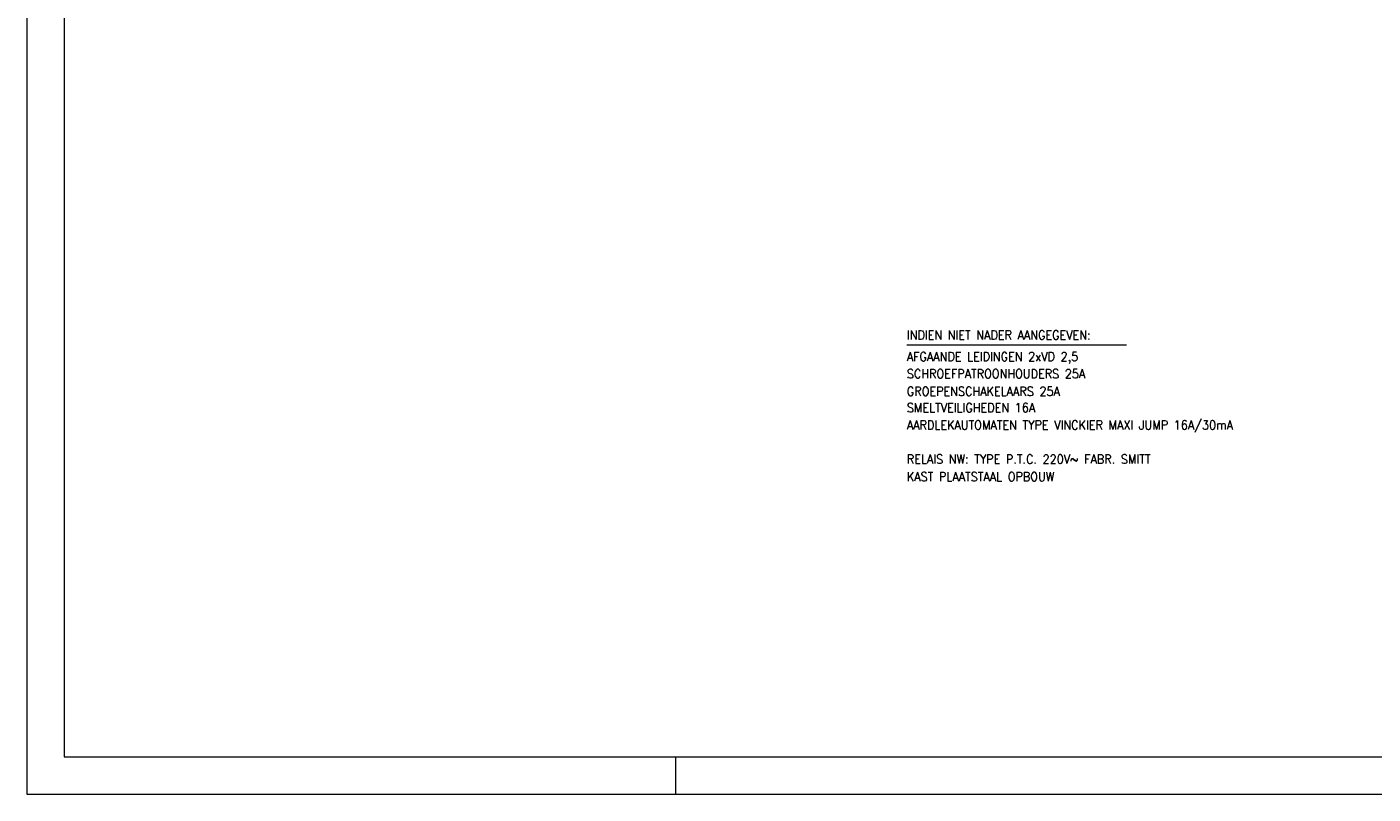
# Model space of a CAD drawing. Header units: metres. Extents: x 0 to 59.4, y 0 to 42.
# Tile 1 of 3: x 0 to 36.1, y 0 to 20.6. Entities that reach past the tile are written whole.
import ezdxf

# ---------------------------------------------------------------- set-up
doc = ezdxf.new("R2010")
doc.units = ezdxf.units.M
doc.header["$MEASUREMENT"] = 0
doc.layers.add('Level 1', color=1, linetype='Continuous', lineweight=0)
doc.styles.add('Style-STANDARD', font='STANDARD.shx')

# ---------------------------------------------------------------- blocks, each defined once
blk = doc.blocks.new('A2')
at = {"layer": 'Level 1', "color": 1, "linetype": 'Continuous', "lineweight": 0}
for p, q in [((0, 4.2), (0, 0)), ((1.74, 0), (1.74, 0.1)), ((0, 0), (5.94, 0))]:
    blk.add_line(p, q, dxfattribs=at)
at = {"layer": 'Level 1', "color": 140, "linetype": 'Continuous', "lineweight": 0}
blk.add_3dface([(0.1, 0.1), (5.84, 0.1), (5.84, 4.1), (0.1, 4.1)], dxfattribs=at)

msp = doc.modelspace()

# ---------------------------------------------------------------- linework, layer by layer
at = {"layer": 'Level 1', "color": 1, "linetype": 'Continuous', "lineweight": 0}
msp.add_line((23.587, 12.048), (29.481, 12.048), dxfattribs=at)

# ---------------------------------------------------------------- block references
at = {"layer": 'Level 1', "color": 140, "linetype": 'Continuous', "lineweight": 0, "xscale": 10, "yscale": 10, "zscale": 10}
msp.add_blockref('A2', (0, 0), dxfattribs=at)

# ---------------------------------------------------------------- texts
at = {"layer": 'Level 1', "color": 1, "linetype": 'Continuous', "lineweight": 0, "style": 'Style-STANDARD'}
for s, p in [('INDIEN NIET NADER AANGEGEVEN:', (23.591, 12.189)), ('AFGAANDE LEIDINGEN 2xVD 2,5', (23.591, 11.611)), ('SCHROEFPATROONHOUDERS 25A', (23.591, 11.15)), ('GROEPENSCHAKELAARS 25A', (23.591, 10.681)), ('SMELTVEILIGHEDEN 16A', (23.591, 10.243)), ('AARDLEKAUTOMATEN TYPE VINCKIER MAXI JUMP 16A/30mA', (23.591, 9.775)), ('RELAIS NW: TYPE P.T.C. 220V~ FABR. SMITT', (23.591, 8.861)), ('KAST PLAATSTAAL OPBOUW', (23.591, 8.392))]:
    msp.add_text(s, height=0.2421, dxfattribs=at).set_placement(p)

doc.saveas('drawing.dxf')
